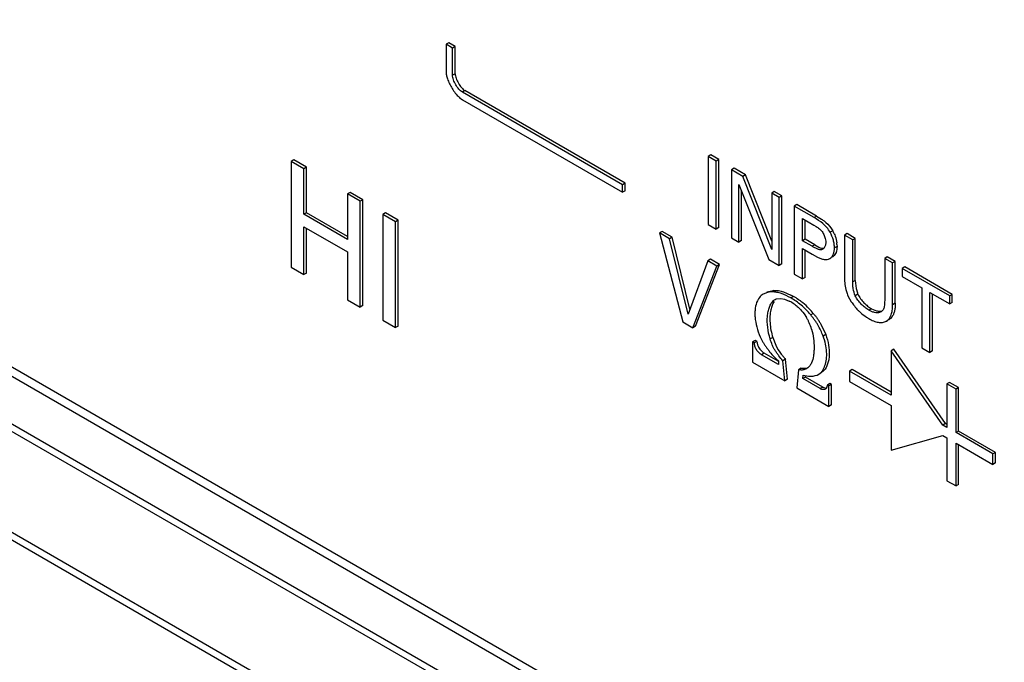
# Model space of a CAD drawing. Header units: inches. Extents: x 0 to 34, y 0 to 22.
# Tile 104 of 125: x 25.268 to 25.668, y 14.318 to 14.579. Entities that reach past the tile are written whole.
import ezdxf

# ---------------------------------------------------------------- set-up
doc = ezdxf.new("R2010")
doc.units = ezdxf.units.IN
doc.header["$LTSCALE"] = 1.87
doc.header["$MEASUREMENT"] = 0
doc.layers.get('0').update_dxf_attribs({"linetype": 'CONTINUOUS'})

msp = doc.modelspace()

# ---------------------------------------------------------------- linework, layer by layer
at = {"color": 7, "linetype": 'CONTINUOUS'}
for p, q in [((26.8801558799, 13.5007648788), (22.1496123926, 16.2321214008)), ((26.8857815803, 13.5013219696), (22.1552372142, 16.232678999)), ((22.1310988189, 16.2205356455), (26.861643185, 13.4891786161)), ((22.1329738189, 16.2225150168), (26.863518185, 13.4911579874)), ((26.8430459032, 13.4556450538), (22.1125015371, 16.1870020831)), ((26.8438221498, 13.4583116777), (22.1132777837, 16.1896687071)), ((25.4419807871, 14.5692650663), (25.4409201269, 14.5686526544)), ((25.443567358, 14.5671241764), (25.4409201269, 14.5686526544)), ((25.4409201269, 14.5686526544), (25.4409201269, 14.557597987)), ((25.4446280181, 14.5677365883), (25.4419807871, 14.5692650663)), ((25.4446280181, 14.5677365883), (25.443567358, 14.5671241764)), ((25.443567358, 14.556069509), (25.443567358, 14.5671241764)), ((25.4446280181, 14.5566819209), (25.4446280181, 14.5677365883)), ((25.4446280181, 14.5566819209), (25.443567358, 14.556069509)), ((25.4486062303, 14.5497965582), (25.4475455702, 14.5491841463)), ((25.5126642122, 14.5115854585), (25.4475455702, 14.5491841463)), ((25.5137248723, 14.5121978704), (25.4486062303, 14.5497965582)), ((25.4469936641, 14.5464783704), (25.4475455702, 14.5461189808)), ((25.4475455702, 14.5461189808), (25.5126642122, 14.508520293)), ((25.5484740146, 14.5236966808), (25.5474133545, 14.5230842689)), ((25.5507293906, 14.5211696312), (25.5474133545, 14.5230842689)), ((25.5474133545, 14.5230842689), (25.5474133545, 14.4954433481)), ((25.5517900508, 14.5217820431), (25.5484740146, 14.5236966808)), ((25.379063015, 14.5216470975), (25.3780023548, 14.5210346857)), ((25.3831598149, 14.5180568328), (25.3780023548, 14.5210346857)), ((25.3780023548, 14.5210346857), (25.3780023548, 14.4780279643)), ((25.3842204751, 14.5186692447), (25.379063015, 14.5216470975)), ((25.3842204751, 14.5186692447), (25.3831598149, 14.5180568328)), ((25.3842204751, 14.5002059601), (25.3842204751, 14.5186692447)), ((25.5517900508, 14.5217820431), (25.5507293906, 14.5211696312)), ((25.5507293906, 14.4935287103), (25.5507293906, 14.5211696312)), ((25.5517900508, 14.4941411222), (25.5517900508, 14.5217820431)), ((25.3831598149, 14.4995935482), (25.3831598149, 14.5180568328)), ((25.5579183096, 14.5182436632), (25.5568576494, 14.5176312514)), ((25.5614685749, 14.5149689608), (25.5568576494, 14.5176312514)), ((25.5568576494, 14.5176312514), (25.5568576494, 14.4899903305)), ((25.5625292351, 14.5155813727), (25.5579183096, 14.5182436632)), ((25.5625292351, 14.5155813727), (25.5614685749, 14.5149689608)), ((25.5732360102, 14.4853176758), (25.5614685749, 14.5149689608)), ((25.5732360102, 14.4886027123), (25.5625292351, 14.5155813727)), ((25.5137248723, 14.5121978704), (25.5126642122, 14.5115854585)), ((25.5126642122, 14.508520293), (25.5126642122, 14.5115854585)), ((25.5137248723, 14.5091327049), (25.5137248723, 14.5121978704)), ((25.5598716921, 14.5117176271), (25.572042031, 14.4812230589)), ((25.5598716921, 14.4882500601), (25.5598716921, 14.5117176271)), ((25.4019150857, 14.5084525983), (25.4008544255, 14.5078401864)), ((25.4060192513, 14.5048580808), (25.4008544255, 14.5078401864)), ((25.4008544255, 14.5078401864), (25.4008544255, 14.4893769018)), ((25.4070799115, 14.5054704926), (25.4019150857, 14.5084525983)), ((25.5137248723, 14.5091327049), (25.5126642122, 14.508520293)), ((25.5609323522, 14.488862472), (25.5609323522, 14.5090599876)), ((25.5742966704, 14.508787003), (25.5732360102, 14.5081745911)), ((25.5762861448, 14.5064134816), (25.5732360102, 14.5081745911)), ((25.5732360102, 14.5081745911), (25.5732360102, 14.4853176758)), ((25.577346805, 14.5070258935), (25.5742966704, 14.508787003)), ((25.577346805, 14.5070258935), (25.5762861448, 14.5064134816)), ((25.577346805, 14.4793849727), (25.577346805, 14.5070258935)), ((25.4070799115, 14.5054704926), (25.4060192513, 14.5048580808)), ((25.4060192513, 14.4618513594), (25.4060192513, 14.5048580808)), ((25.4070799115, 14.4624637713), (25.4070799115, 14.5054704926)), ((25.5762861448, 14.4787725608), (25.5762861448, 14.5064134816)), ((25.5834750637, 14.5034875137), (25.5824144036, 14.5028751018)), ((25.5904349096, 14.4982441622), (25.5824144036, 14.5028751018)), ((25.5824144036, 14.5028751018), (25.5824144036, 14.475234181)), ((25.5914955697, 14.4988565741), (25.5834750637, 14.5034875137)), ((25.3842204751, 14.5002059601), (25.3831598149, 14.4995935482)), ((25.4008544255, 14.4893769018), (25.3831598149, 14.4995935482)), ((25.4008544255, 14.4906017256), (25.3842204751, 14.5002059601)), ((25.416287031, 14.5001544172), (25.4152263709, 14.4995420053)), ((25.4203911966, 14.4965598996), (25.4152263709, 14.4995420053)), ((25.4152263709, 14.4995420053), (25.4152263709, 14.456535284)), ((25.4214518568, 14.4971723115), (25.416287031, 14.5001544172)), ((25.5914955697, 14.4988565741), (25.5904349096, 14.4982441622)), ((25.5914955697, 14.4988565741), (25.5934986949, 14.4975979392)), ((25.4214518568, 14.4971723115), (25.4203911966, 14.4965598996)), ((25.4203911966, 14.4535531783), (25.4203911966, 14.4965598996)), ((25.4214518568, 14.4541655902), (25.4214518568, 14.4971723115)), ((25.5474133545, 14.4954433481), (25.5507293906, 14.4935287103)), ((25.5857304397, 14.4978587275), (25.5903700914, 14.4951798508)), ((25.5857304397, 14.4888265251), (25.5857304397, 14.4978587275)), ((25.5867910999, 14.489438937), (25.5867910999, 14.4972463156)), ((25.5903700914, 14.4951798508), (25.5913656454, 14.4945987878)), ((25.3831598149, 14.4944684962), (25.4008544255, 14.4842518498)), ((25.3831598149, 14.4750501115), (25.3831598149, 14.4944684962)), ((25.3842204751, 14.4756625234), (25.3842204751, 14.4938560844)), ((25.5287214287, 14.4926272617), (25.5276607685, 14.4920148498)), ((25.5317538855, 14.4896515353), (25.5276607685, 14.4920148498)), ((25.5276607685, 14.4920148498), (25.5371345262, 14.4558140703)), ((25.5328145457, 14.4902639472), (25.5287214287, 14.4926272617)), ((25.5517900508, 14.4941411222), (25.5507293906, 14.4935287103)), ((25.598026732, 14.4928640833), (25.5969660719, 14.4922516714)), ((25.5972850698, 14.4940325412), (25.598026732, 14.4928640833)), ((25.6038890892, 14.4917007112), (25.602828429, 14.4910882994)), ((25.6061444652, 14.4891736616), (25.602828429, 14.4910882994)), ((25.602828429, 14.4910882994), (25.602828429, 14.4742451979)), ((25.6072051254, 14.4897860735), (25.6038890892, 14.4917007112)), ((25.5328145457, 14.4902639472), (25.5317538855, 14.4896515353)), ((25.5393066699, 14.4590283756), (25.5317538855, 14.4896515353)), ((25.5400317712, 14.4610013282), (25.5328145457, 14.4902639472)), ((25.5568576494, 14.4899903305), (25.5598716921, 14.4882500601)), ((25.5609323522, 14.488862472), (25.5598716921, 14.4882500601)), ((25.5867910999, 14.489438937), (25.5857304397, 14.4888265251)), ((25.5896725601, 14.4865503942), (25.5857304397, 14.4888265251)), ((25.5907332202, 14.4871628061), (25.5867910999, 14.489438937)), ((25.5907332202, 14.4871628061), (25.5896725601, 14.4865503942)), ((25.5907332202, 14.4871628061), (25.592439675, 14.4862236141)), ((25.5950796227, 14.4892530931), (25.5951757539, 14.4886500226)), ((25.5951757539, 14.4886500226), (25.5952108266, 14.4880618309)), ((25.5997527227, 14.4872471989), (25.5997819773, 14.4864933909)), ((25.6072051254, 14.4897860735), (25.6061444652, 14.4891736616)), ((25.6061444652, 14.4720601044), (25.6061444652, 14.4891736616)), ((25.6072051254, 14.4726725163), (25.6072051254, 14.4897860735)), ((25.4008544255, 14.4842518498), (25.4008544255, 14.4648334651)), ((25.5857304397, 14.4856082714), (25.5896077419, 14.4833695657)), ((25.5857304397, 14.4733195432), (25.5857304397, 14.4856082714)), ((25.5867910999, 14.4739319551), (25.5867910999, 14.4849958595)), ((25.5896077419, 14.4833695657), (25.5917730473, 14.4821931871)), ((25.5943727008, 14.4856974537), (25.5939442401, 14.4853619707)), ((25.5997819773, 14.4864933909), (25.5987213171, 14.485880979)), ((25.5472689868, 14.4806933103), (25.5393066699, 14.4590283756)), ((25.5422522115, 14.4540840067), (25.5520559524, 14.4791542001)), ((25.548329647, 14.4813057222), (25.5472689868, 14.4806933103)), ((25.5509952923, 14.4785417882), (25.5472689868, 14.4806933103)), ((25.5520559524, 14.4791542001), (25.548329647, 14.4813057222)), ((25.5520559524, 14.4791542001), (25.5509952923, 14.4785417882)), ((25.572042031, 14.4812230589), (25.5762861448, 14.4787725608)), ((25.577346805, 14.4793849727), (25.5762861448, 14.4787725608)), ((25.5982494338, 14.4824263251), (25.5978970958, 14.4821836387)), ((25.6202033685, 14.4822810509), (25.6191427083, 14.481668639)), ((25.6223578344, 14.4798122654), (25.6191427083, 14.481668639)), ((25.6191427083, 14.481668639), (25.6191427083, 14.4647090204)), ((25.6234184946, 14.4804246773), (25.6202033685, 14.4822810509)), ((25.6234184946, 14.4804246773), (25.6223578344, 14.4798122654)), ((25.6223578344, 14.4627778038), (25.6223578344, 14.4798122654)), ((25.6234184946, 14.4633902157), (25.6234184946, 14.4804246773)), ((25.3780023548, 14.4780279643), (25.3831598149, 14.4750501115)), ((25.3842204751, 14.4756625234), (25.3831598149, 14.4750501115)), ((25.5411915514, 14.4534715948), (25.5509952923, 14.4785417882)), ((25.5824144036, 14.475234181), (25.5857304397, 14.4733195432)), ((25.6272884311, 14.4781902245), (25.6262277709, 14.4775778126)), ((25.645562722, 14.4664140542), (25.6262277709, 14.4775778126)), ((25.6262277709, 14.4775778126), (25.6262277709, 14.4743221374)), ((25.6466233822, 14.4670264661), (25.6272884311, 14.4781902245)), ((25.5867910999, 14.4739319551), (25.5857304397, 14.4733195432)), ((25.6072051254, 14.4726725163), (25.6061444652, 14.4720601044)), ((25.6072051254, 14.4726725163), (25.6075005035, 14.4694486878)), ((25.6262277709, 14.4743221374), (25.634254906, 14.4696873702)), ((25.5714780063, 14.4677706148), (25.5697340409, 14.4671223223)), ((25.5713156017, 14.4679955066), (25.5725614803, 14.4683881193)), ((25.5729200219, 14.4679961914), (25.5714780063, 14.4677706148)), ((25.5725614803, 14.4683881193), (25.5739806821, 14.4686086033)), ((25.5739806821, 14.4686086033), (25.5729200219, 14.4679961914)), ((25.573640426, 14.4680312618), (25.5729200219, 14.4679961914)), ((25.5780610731, 14.4680318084), (25.5810030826, 14.4667703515)), ((25.6082694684, 14.4670834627), (25.6072088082, 14.4664710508)), ((25.6075005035, 14.4694486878), (25.6080291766, 14.4676502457)), ((25.634254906, 14.4696873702), (25.634254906, 14.4453021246)), ((25.6375348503, 14.4677935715), (25.645562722, 14.463158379)), ((25.6375348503, 14.4434083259), (25.6375348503, 14.4677935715)), ((25.6385955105, 14.4440207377), (25.6385955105, 14.4671811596)), ((25.6466233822, 14.4670264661), (25.645562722, 14.4664140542)), ((25.6466233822, 14.4637707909), (25.6466233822, 14.4670264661)), ((25.4008544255, 14.4648334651), (25.4060192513, 14.4618513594)), ((25.5678848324, 14.4652434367), (25.5674170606, 14.4644257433)), ((25.5682729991, 14.4657943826), (25.5678848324, 14.4652434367)), ((25.574061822, 14.4646157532), (25.5745957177, 14.4649900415)), ((25.5745957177, 14.4649900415), (25.575080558, 14.4652121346)), ((25.575080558, 14.4652121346), (25.5769004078, 14.4653959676)), ((25.5769004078, 14.4653959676), (25.5784139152, 14.4650881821)), ((25.5784139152, 14.4650881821), (25.5803254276, 14.4643078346)), ((25.5820579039, 14.4661919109), (25.5809972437, 14.465579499)), ((25.6042242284, 14.4664703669), (25.6055853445, 14.464001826)), ((25.61912954, 14.4638382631), (25.619082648, 14.4630323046)), ((25.6191427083, 14.4647090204), (25.61912954, 14.4638382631)), ((25.6234184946, 14.4633902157), (25.6223578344, 14.4627778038)), ((25.645562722, 14.463158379), (25.645562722, 14.4664140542)), ((25.6466233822, 14.4637707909), (25.645562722, 14.463158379)), ((25.4070799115, 14.4624637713), (25.4060192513, 14.4618513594)), ((25.5863772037, 14.4591468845), (25.5874068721, 14.4575930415)), ((25.590143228, 14.4592765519), (25.5890825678, 14.45866414)), ((25.6137362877, 14.4612071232), (25.6126756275, 14.4605947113)), ((25.6137362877, 14.4612071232), (25.6158302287, 14.4603446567)), ((25.6176778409, 14.4599273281), (25.6170909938, 14.4596822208)), ((25.4152263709, 14.456535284), (25.4203911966, 14.4535531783)), ((25.5371345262, 14.4558140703), (25.5411915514, 14.4534715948)), ((25.5932176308, 14.4548992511), (25.5951784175, 14.4507092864)), ((25.619803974, 14.4561304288), (25.6204370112, 14.4564959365)), ((25.6198101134, 14.4561198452), (25.6204015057, 14.45655743)), ((25.6208291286, 14.4568043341), (25.6204015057, 14.45655743)), ((25.6214621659, 14.4571698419), (25.6208694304, 14.4567345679)), ((25.62220628, 14.45802159), (25.6214621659, 14.4571698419)), ((25.4214518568, 14.4541655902), (25.4203911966, 14.4535531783)), ((25.5422522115, 14.4540840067), (25.5411915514, 14.4534715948)), ((25.5951784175, 14.4507092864), (25.5941177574, 14.4500968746)), ((25.566557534, 14.4483146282), (25.5654968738, 14.4477022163)), ((25.5661583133, 14.4473203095), (25.5654968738, 14.4477022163)), ((25.5654968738, 14.4477022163), (25.5654968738, 14.4394380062)), ((25.5672189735, 14.4479327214), (25.5661583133, 14.4473203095)), ((25.5672189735, 14.4479327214), (25.566557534, 14.4483146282)), ((25.5672189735, 14.4479327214), (25.5675072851, 14.4465457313)), ((25.5685897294, 14.4497912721), (25.5696862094, 14.4476409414)), ((25.5736713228, 14.44951002), (25.5726106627, 14.4488976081)), ((25.5736713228, 14.44951002), (25.574842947, 14.4463426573)), ((25.5686653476, 14.44443721), (25.5697314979, 14.4434027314)), ((25.5701321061, 14.4431362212), (25.5690714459, 14.4425238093)), ((25.5697314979, 14.4434027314), (25.5701321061, 14.4431362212)), ((25.5758744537, 14.4398206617), (25.5701321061, 14.4431362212)), ((25.6228572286, 14.4447628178), (25.6217965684, 14.4441504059)), ((25.642803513, 14.4139483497), (25.6217965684, 14.4441504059)), ((25.6217965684, 14.4441504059), (25.6217965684, 14.4260774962)), ((25.6438641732, 14.4145607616), (25.6228572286, 14.4447628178)), ((25.634254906, 14.4453021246), (25.6375348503, 14.4434083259)), ((25.6385955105, 14.4440207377), (25.6375348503, 14.4434083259)), ((25.5654968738, 14.4394380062), (25.5785304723, 14.4319125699)), ((25.5760563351, 14.4384908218), (25.5690714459, 14.4425238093)), ((25.5759627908, 14.4399736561), (25.5760563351, 14.4384908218)), ((25.5788788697, 14.440689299), (25.5778182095, 14.4400768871)), ((25.5785304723, 14.4319125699), (25.5778182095, 14.4400768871)), ((25.5795911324, 14.4325249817), (25.5788788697, 14.440689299)), ((25.5841843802, 14.4364011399), (25.5834721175, 14.4290593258)), ((25.5852450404, 14.4370135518), (25.5841843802, 14.4364011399)), ((25.5852450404, 14.4370135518), (25.5872704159, 14.4369794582)), ((25.5916462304, 14.4342525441), (25.5923185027, 14.4345760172)), ((25.5923185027, 14.4345760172), (25.5934128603, 14.4354587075)), ((25.5944735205, 14.4360711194), (25.5933791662, 14.435188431)), ((25.605925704, 14.4364659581), (25.6048650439, 14.4358535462)), ((25.6217965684, 14.4260774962), (25.6048650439, 14.4358535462)), ((25.6048650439, 14.4358535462), (25.6048650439, 14.4316010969)), ((25.6217965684, 14.4273023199), (25.605925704, 14.4364659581)), ((25.5795911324, 14.4325249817), (25.5785304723, 14.4319125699)), ((25.5859462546, 14.4327805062), (25.5860324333, 14.4341595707)), ((25.5870069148, 14.4333929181), (25.5859462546, 14.4327805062)), ((25.5929237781, 14.4287517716), (25.5859462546, 14.4327805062)), ((25.5860324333, 14.4341595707), (25.5881703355, 14.4338254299)), ((25.5870069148, 14.4333929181), (25.5870508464, 14.4340959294)), ((25.5939844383, 14.4293641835), (25.5870069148, 14.4333929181)), ((25.5881703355, 14.4338254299), (25.5900470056, 14.4338589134)), ((25.5900470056, 14.4338589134), (25.590888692, 14.4340121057)), ((25.590888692, 14.4340121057), (25.5916462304, 14.4342525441)), ((25.5969049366, 14.4307924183), (25.5958442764, 14.4301800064)), ((25.5975663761, 14.4304105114), (25.5969049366, 14.4307924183)), ((25.6048650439, 14.4316010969), (25.6217965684, 14.4218250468)), ((25.6455163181, 14.4312485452), (25.6444556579, 14.4306361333)), ((25.6481385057, 14.4285097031), (25.6444556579, 14.4306361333)), ((25.6444556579, 14.4306361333), (25.6444556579, 14.4129944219)), ((25.6491991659, 14.429122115), (25.6455163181, 14.4312485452)), ((25.5834721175, 14.4290593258), (25.5965057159, 14.4215338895)), ((25.5939844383, 14.4293641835), (25.5929237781, 14.4287517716)), ((25.5965057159, 14.4297980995), (25.5958442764, 14.4301800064)), ((25.5975663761, 14.4304105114), (25.5965057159, 14.4297980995)), ((25.5965057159, 14.4215338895), (25.5965057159, 14.4297980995)), ((25.5975663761, 14.4221463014), (25.5975663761, 14.4304105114)), ((25.6491991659, 14.429122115), (25.6481385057, 14.4285097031)), ((25.6481385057, 14.4108679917), (25.6481385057, 14.4285097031)), ((25.6491991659, 14.4114804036), (25.6491991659, 14.429122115)), ((25.5975663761, 14.4221463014), (25.5965057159, 14.4215338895)), ((25.6217965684, 14.4218250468), (25.6217965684, 14.403752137)), ((25.6444556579, 14.4129944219), (25.642803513, 14.4139483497)), ((25.6438641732, 14.4145607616), (25.6428064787, 14.4139440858)), ((25.6444556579, 14.4142192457), (25.6438641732, 14.4145607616)), ((25.6491991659, 14.4114804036), (25.6481385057, 14.4108696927)), ((25.6631284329, 14.4022129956), (25.6481385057, 14.4108679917)), ((25.6641890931, 14.4028254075), (25.6491991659, 14.4114804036)), ((25.6217965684, 14.403752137), (25.6428025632, 14.4096964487)), ((25.6428025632, 14.4096964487), (25.6444556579, 14.4087419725)), ((25.6444556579, 14.4087419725), (25.6444556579, 14.3913009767)), ((25.6481385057, 14.4066155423), (25.6631284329, 14.3979605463)), ((25.6481385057, 14.3891745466), (25.6481385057, 14.4066155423)), ((25.6491991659, 14.3897869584), (25.6491991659, 14.4060031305)), ((25.6641890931, 14.4028254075), (25.6631284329, 14.4022129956)), ((25.6641890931, 14.3985729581), (25.6641890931, 14.4028254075)), ((25.6631284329, 14.3979605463), (25.6631284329, 14.4022129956)), ((25.6641890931, 14.3985729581), (25.6631284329, 14.3979605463)), ((25.6444556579, 14.3913009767), (25.6481385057, 14.3891745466)), ((25.6491991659, 14.3897869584), (25.6481385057, 14.3891745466))]:
    msp.add_line(p, q, dxfattribs=at)
for centre, radius, start, end in [((25.4569258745, 14.559802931), 0.0162849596, 198.7405043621, 202.2388858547), ((25.5866845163, 14.4864497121), 0.0130303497, 23.272836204, 29.4894917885), ((25.5878597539, 14.4863382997), 0.0119276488, 4.3702339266, 8.0013719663), ((25.5687913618, 14.4432505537), 0.0265010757, 59.960037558, 62.561196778), ((25.6169598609, 14.4723589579), 0.0140249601, 193.5595299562, 200.9582400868), ((25.6203507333, 14.4736656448), 0.017658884, 200.9821396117, 204.0453366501), ((25.617426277, 14.4712998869), 0.0100809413, 201.2251496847, 204.7245928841), ((25.5738109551, 14.4515056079), 0.0143643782, 59.9811165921, 63.0305209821), ((25.5730498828, 14.4501922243), 0.0158823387, 56.1170244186, 59.9742048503), ((25.5720220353, 14.4486330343), 0.0177497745, 52.7468260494, 56.1685096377), ((25.5674593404, 14.4409188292), 0.0291864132, 55.1621289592, 59.9878563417), ((25.5713936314, 14.4477925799), 0.0187991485, 49.5752237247, 52.7729435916), ((25.5671661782, 14.4404778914), 0.0297157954, 52.8468454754, 55.1838572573), ((25.5674703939, 14.4408700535), 0.029219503, 45.8289634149, 52.8578691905), ((25.6235756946, 14.475803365), 0.0215157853, 213.2645836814, 218.8167275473), ((25.5687094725, 14.4421671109), 0.0274257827, 39.5461988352, 45.7975266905), ((25.5696953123, 14.4430144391), 0.026126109, 38.4950333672, 39.4898373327), ((25.6249123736, 14.4768577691), 0.0232182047, 218.7764348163, 224.2012584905), ((25.6165614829, 14.4618650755), 0.0022363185, 299.9467270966, 310.7633651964), ((25.5696906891, 14.4473760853), 0.020451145, 26.580062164, 29.9721300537), ((25.5688722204, 14.4469670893), 0.0213661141, 23.2420632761, 26.5788477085), ((25.5676389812, 14.446443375), 0.0227059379, 16.6121185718, 23.2283261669), ((25.6219627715, 14.4732850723), 0.0185828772, 236.5627123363, 240.0152887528), ((25.5923247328, 14.4607257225), 0.0261479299, 210.0273707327, 212.8377221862), ((25.5945950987, 14.4621897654), 0.0288494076, 212.8356788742, 215.5117051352), ((25.5968234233, 14.4637780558), 0.031585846, 215.5089808, 218.0563110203), ((25.5988560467, 14.4653665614), 0.034165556, 218.0526487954, 220.4573038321), ((25.6009387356, 14.4671471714), 0.0369056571, 220.4626290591, 225.0411568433), ((25.6019786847, 14.4681489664), 0.0383493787, 224.9992995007, 227.2819204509), ((25.6077194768, 14.4673539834), 0.0392783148, 220.9189628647, 222.7550360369), ((25.5852667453, 14.4402908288), 0.0040486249, 300.0123532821, 303.132401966), ((25.5945406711, 14.4315438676), 0.0032264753, 239.9250193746, 247.8244954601), ((25.5944796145, 14.4295378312), 0.0011520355, 299.9478607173, 310.7775289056)]:
    msp.add_arc(centre, radius, start, end, dxfattribs=at)
for points, knots in [([(25.4409201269, 14.557597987), (25.4409201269, 14.5571156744), (25.4410487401, 14.5560851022), (25.4413282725, 14.5550904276), (25.4415042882, 14.554570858)], [0, 0, 0, 0, 0.4678616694, 1, 1, 1, 1]), ([(25.4475455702, 14.5491841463), (25.4472921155, 14.5493304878), (25.4467896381, 14.5497115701), (25.44583717, 14.5506922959), (25.4448019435, 14.5521911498), (25.4440201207, 14.5538364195), (25.4436462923, 14.5551512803), (25.443567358, 14.5557768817), (25.443567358, 14.556069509)], [0, 0, 0, 0, 0.1072563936, 0.2293552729, 0.5000294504, 0.770681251, 0.8927588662, 1, 1, 1, 1]), ([(25.4446280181, 14.5566819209), (25.4446280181, 14.5563892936), (25.4447069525, 14.5557636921), (25.4450807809, 14.5544488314), (25.4458626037, 14.5528035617), (25.4468978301, 14.5513047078), (25.4478502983, 14.550323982), (25.4483527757, 14.5499428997), (25.4486062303, 14.5497965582)], [0, 0, 0, 0, 0.1072411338, 0.229318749, 0.4999705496, 0.7706447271, 0.8927436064, 1, 1, 1, 1]), ([(25.4418522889, 14.5536395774), (25.4421297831, 14.552958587), (25.4427718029, 14.5516206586), (25.4435473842, 14.5503559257), (25.4439713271, 14.5497429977)], [0, 0, 0, 0, 0.4966569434, 1, 1, 1, 1]), ([(25.4439713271, 14.5497429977), (25.4444205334, 14.5490935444), (25.4453381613, 14.5479180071), (25.44642777, 14.5468873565), (25.4469936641, 14.5464783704)], [0, 0, 0, 0, 0.5307322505, 1, 1, 1, 1]), ([(25.5969660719, 14.4922516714), (25.5965877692, 14.4929427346), (25.5956804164, 14.4942245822), (25.5935304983, 14.4963151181), (25.5916745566, 14.4975284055), (25.5904349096, 14.4982441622)], [0, 0, 0, 0, 0.2636555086, 0.5209543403, 1, 1, 1, 1]), ([(25.5913656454, 14.4945987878), (25.5917982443, 14.4943343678), (25.5924414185, 14.4938966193), (25.593206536, 14.4931669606), (25.5937316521, 14.4925046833), (25.5941867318, 14.4917517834), (25.5946929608, 14.4906813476), (25.5949630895, 14.4898276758), (25.5950796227, 14.4892530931)], [0, 0, 0, 0, 0.2265897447, 0.3457222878, 0.4712425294, 0.6031253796, 0.7379833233, 1, 1, 1, 1]), ([(25.5934986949, 14.4975979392), (25.5938459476, 14.4973574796), (25.5952457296, 14.4963304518), (25.5965123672, 14.4950968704), (25.5972850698, 14.4940325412)], [0, 0, 0, 0, 0.2430792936, 1, 1, 1, 1]), ([(25.5987213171, 14.485880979), (25.5987213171, 14.4863873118), (25.5986351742, 14.4874471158), (25.5981822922, 14.4896240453), (25.5975395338, 14.4912404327), (25.5969660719, 14.4922516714)], [0, 0, 0, 0, 0.2279381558, 0.476661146, 1, 1, 1, 1]), ([(25.5986546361, 14.4915981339), (25.5987821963, 14.4913024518), (25.5992363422, 14.4901388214), (25.5995425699, 14.4889164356), (25.5996712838, 14.4879985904)], [0, 0, 0, 0, 0.2578564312, 1, 1, 1, 1]), ([(25.5952108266, 14.4880618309), (25.5952108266, 14.4876067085), (25.5950840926, 14.4867483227), (25.5946499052, 14.4859805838), (25.5943727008, 14.4856974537)], [0, 0, 0, 0, 0.5345822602, 1, 1, 1, 1]), ([(25.5939442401, 14.4853619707), (25.5938080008, 14.4852833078), (25.5935090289, 14.4851586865), (25.5930118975, 14.4851081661), (25.5924871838, 14.4851857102), (25.5917363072, 14.4854234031), (25.5907930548, 14.4858948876), (25.5900528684, 14.486330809), (25.5896725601, 14.4865503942)], [0, 0, 0, 0, 0.1019077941, 0.2066167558, 0.3196423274, 0.4431234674, 0.7155271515, 1, 1, 1, 1]), ([(25.592439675, 14.4862236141), (25.5927763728, 14.4860630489), (25.5934147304, 14.4857955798), (25.5941259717, 14.4857121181), (25.5944394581, 14.4857672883)], [0, 0, 0, 0, 0.5395756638, 1, 1, 1, 1]), ([(25.5968364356, 14.4815712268), (25.5971408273, 14.4817459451), (25.5977035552, 14.4822517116), (25.5982866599, 14.4832755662), (25.598644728, 14.4845156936), (25.5987213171, 14.4854137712), (25.5987213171, 14.485880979)], [0, 0, 0, 0, 0.2150193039, 0.4514301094, 0.7137693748, 1, 1, 1, 1]), ([(25.5997819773, 14.4864933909), (25.5997819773, 14.4860725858), (25.5997182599, 14.4852582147), (25.5993538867, 14.4838202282), (25.5987729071, 14.482851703), (25.5982494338, 14.4824263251)], [0, 0, 0, 0, 0.2833190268, 0.5458634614, 1, 1, 1, 1]), ([(25.5917730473, 14.4821931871), (25.5922317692, 14.4819683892), (25.5931247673, 14.481570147), (25.5944612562, 14.4811760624), (25.5957383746, 14.4811066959), (25.5965076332, 14.4813803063), (25.5968364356, 14.4815712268)], [0, 0, 0, 0, 0.2889269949, 0.5518940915, 0.784955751, 1, 1, 1, 1]), ([(25.602828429, 14.4742451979), (25.602828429, 14.4734035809), (25.6028647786, 14.4716667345), (25.6031156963, 14.4699399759), (25.6033258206, 14.4690707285)], [0, 0, 0, 0, 0.4848301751, 1, 1, 1, 1]), ([(25.6072088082, 14.4664710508), (25.6067876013, 14.4673850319), (25.6063765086, 14.4688211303), (25.6061650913, 14.4707188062), (25.6061444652, 14.4716219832), (25.6061444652, 14.4720601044)], [0, 0, 0, 0, 0.5272650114, 0.7704557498, 1, 1, 1, 1]), ([(25.5697340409, 14.4671223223), (25.5694521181, 14.466959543), (25.5689152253, 14.466561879), (25.5684774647, 14.466060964), (25.5682729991, 14.4657943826)], [0, 0, 0, 0, 0.4921224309, 1, 1, 1, 1]), ([(25.5809972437, 14.465579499), (25.5797944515, 14.4662739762), (25.5779605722, 14.4671712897), (25.5754454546, 14.4678867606), (25.5742247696, 14.4680300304), (25.573640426, 14.4680312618)], [0, 0, 0, 0, 0.5323799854, 0.7760124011, 1, 1, 1, 1]), ([(25.5739806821, 14.4686086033), (25.5746333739, 14.4686756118), (25.5760296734, 14.468605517), (25.5773727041, 14.4682591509), (25.5780610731, 14.4680318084)], [0, 0, 0, 0, 0.4750856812, 1, 1, 1, 1]), ([(25.6082694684, 14.4670834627), (25.6085703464, 14.4664458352), (25.6093041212, 14.4652276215), (25.6106522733, 14.4636178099), (25.6121352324, 14.4622611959), (25.6132025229, 14.4615153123), (25.6137362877, 14.4612071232)], [0, 0, 0, 0, 0.2601895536, 0.5215149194, 0.7725448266, 1, 1, 1, 1]), ([(25.5674170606, 14.4644257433), (25.5669607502, 14.4634842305), (25.5665461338, 14.4618652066), (25.5663742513, 14.4596066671), (25.5664541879, 14.4570423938), (25.5670651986, 14.4536899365), (25.5680194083, 14.45108915), (25.5685897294, 14.4497912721)], [0, 0, 0, 0, 0.208253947, 0.3258208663, 0.4509020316, 0.7178215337, 1, 1, 1, 1]), ([(25.5726106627, 14.4488976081), (25.572134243, 14.4504365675), (25.571471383, 14.4534732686), (25.5713427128, 14.457264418), (25.5717259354, 14.4600246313), (25.5722345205, 14.4618362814), (25.5729583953, 14.4634086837), (25.5736607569, 14.4642802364), (25.574061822, 14.4646157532)], [0, 0, 0, 0, 0.2935260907, 0.5631275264, 0.686097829, 0.8000427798, 0.904727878, 1, 1, 1, 1]), ([(25.5741691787, 14.4641300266), (25.5738509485, 14.4636420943), (25.5733230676, 14.46253237), (25.5729867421, 14.4613575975), (25.5728528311, 14.4607363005)], [0, 0, 0, 0, 0.4782332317, 1, 1, 1, 1]), ([(25.5890825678, 14.45866414), (25.5879260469, 14.4601183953), (25.5854049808, 14.4626734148), (25.5824725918, 14.4647276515), (25.5809972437, 14.465579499)], [0, 0, 0, 0, 0.5216822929, 1, 1, 1, 1]), ([(25.6126756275, 14.4605947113), (25.6121418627, 14.4609029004), (25.6110745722, 14.461648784), (25.6095916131, 14.463005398), (25.608243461, 14.4646152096), (25.6075096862, 14.4658334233), (25.6072088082, 14.4664710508)], [0, 0, 0, 0, 0.2274551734, 0.4784850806, 0.7398104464, 1, 1, 1, 1]), ([(25.619082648, 14.4630323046), (25.6190571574, 14.4627385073), (25.6189882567, 14.4621740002), (25.6187979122, 14.4613795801), (25.618499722, 14.4606897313), (25.6181924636, 14.4603189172), (25.6180216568, 14.4601712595)], [0, 0, 0, 0, 0.2834622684, 0.5457572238, 0.7829752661, 1, 1, 1, 1]), ([(25.6219714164, 14.4592794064), (25.6221248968, 14.4598275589), (25.6223343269, 14.4609925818), (25.6223578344, 14.4621707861), (25.6223578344, 14.4627778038)], [0, 0, 0, 0, 0.4839389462, 1, 1, 1, 1]), ([(25.6234184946, 14.4633902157), (25.6234184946, 14.4628812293), (25.6234045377, 14.4618865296), (25.6232035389, 14.4604506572), (25.6228270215, 14.4591484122), (25.6224363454, 14.4583664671), (25.62220628, 14.45802159)], [0, 0, 0, 0, 0.2736896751, 0.5341925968, 0.7770781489, 1, 1, 1, 1]), ([(25.5728528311, 14.4607363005), (25.5726728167, 14.4599011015), (25.5724514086, 14.4581266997), (25.5725021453, 14.4543350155), (25.5730781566, 14.4514261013), (25.5736713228, 14.44951002)], [0, 0, 0, 0, 0.2257153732, 0.4700957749, 1, 1, 1, 1]), ([(25.5835839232, 14.4621035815), (25.5838362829, 14.4618887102), (25.5848465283, 14.4609821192), (25.5857617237, 14.4599676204), (25.5863772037, 14.4591468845)], [0, 0, 0, 0, 0.2441898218, 1, 1, 1, 1]), ([(25.5941177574, 14.4500968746), (25.5938294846, 14.4508718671), (25.5931747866, 14.4524119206), (25.5921950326, 14.4542640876), (25.5913106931, 14.4556970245), (25.5906059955, 14.4567306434), (25.5898557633, 14.4577134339), (25.5893357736, 14.4583453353), (25.5890825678, 14.45866414)], [0, 0, 0, 0, 0.2484165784, 0.502023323, 0.6286898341, 0.754157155, 0.8776879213, 1, 1, 1, 1]), ([(25.590143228, 14.4592765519), (25.5904156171, 14.458933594), (25.5909763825, 14.4582539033), (25.5917777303, 14.457189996), (25.5925270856, 14.4560694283), (25.5929930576, 14.4552939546), (25.5932176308, 14.4548992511)], [0, 0, 0, 0, 0.24530622, 0.4934914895, 0.7456476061, 1, 1, 1, 1]), ([(25.6082673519, 14.4606704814), (25.6085446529, 14.4603851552), (25.6096197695, 14.4593336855), (25.6108002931, 14.4583873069), (25.6117231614, 14.4577778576)], [0, 0, 0, 0, 0.2645776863, 1, 1, 1, 1]), ([(25.6170909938, 14.4596822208), (25.6164136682, 14.4594896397), (25.6152497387, 14.4595586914), (25.6137919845, 14.4600177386), (25.6130429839, 14.4603826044), (25.6126756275, 14.4605947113)], [0, 0, 0, 0, 0.4596068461, 0.72313254, 1, 1, 1, 1]), ([(25.6158302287, 14.4603446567), (25.6160331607, 14.4602939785), (25.6167879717, 14.460141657), (25.6175903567, 14.4601390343), (25.6181326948, 14.4602893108)], [0, 0, 0, 0, 0.2709600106, 1, 1, 1, 1]), ([(25.6204015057, 14.45655743), (25.6205871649, 14.4567164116), (25.6213187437, 14.4574879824), (25.621752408, 14.4584972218), (25.6219714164, 14.4592794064)], [0, 0, 0, 0, 0.2313128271, 1, 1, 1, 1]), ([(25.6126756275, 14.4571893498), (25.6132994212, 14.4568291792), (25.6145411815, 14.4562121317), (25.6164318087, 14.455630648), (25.6179758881, 14.4555345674), (25.6190806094, 14.4557779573), (25.6195749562, 14.4559981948), (25.6198039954, 14.4561304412)], [0, 0, 0, 0, 0.2875219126, 0.5511516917, 0.7857676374, 0.8944297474, 1, 1, 1, 1]), ([(25.5893972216, 14.4529347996), (25.5897745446, 14.4516759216), (25.5903076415, 14.4491642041), (25.5905080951, 14.4460251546), (25.59040505, 14.4436575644), (25.5901657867, 14.4415813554), (25.5898119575, 14.4400806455), (25.589391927, 14.4392083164)], [0, 0, 0, 0, 0.2826919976, 0.5496595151, 0.6744763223, 0.7917391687, 1, 1, 1, 1]), ([(25.5951784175, 14.4507092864), (25.5957059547, 14.44931769), (25.5964931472, 14.4465498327), (25.5967305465, 14.4430429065), (25.5964421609, 14.4404719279), (25.5959025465, 14.4383095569), (25.5951522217, 14.4368318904), (25.5944735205, 14.4360711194)], [0, 0, 0, 0, 0.2925856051, 0.5617434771, 0.685115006, 0.7995642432, 1, 1, 1, 1]), ([(25.5690714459, 14.4425238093), (25.5688819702, 14.4426332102), (25.568503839, 14.4429021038), (25.5679745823, 14.4433908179), (25.5674734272, 14.4439661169), (25.5670296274, 14.4446014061), (25.5666680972, 14.4452701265), (25.5663466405, 14.4461741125), (25.5662437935, 14.4468697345), (25.5661583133, 14.4473203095)], [0, 0, 0, 0, 0.1130387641, 0.2385872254, 0.3715084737, 0.5064320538, 0.6382439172, 0.7630576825, 1, 1, 1, 1]), ([(25.5778182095, 14.4400768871), (25.5772371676, 14.4407068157), (25.5763843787, 14.4416831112), (25.5753392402, 14.443066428), (25.5746121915, 14.4441595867), (25.5739698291, 14.445299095), (25.5732647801, 14.4468673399), (25.5728606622, 14.4480860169), (25.5726106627, 14.4488976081)], [0, 0, 0, 0, 0.2483725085, 0.3752294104, 0.5022517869, 0.6285991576, 0.753876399, 1, 1, 1, 1]), ([(25.5948866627, 14.4380928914), (25.5951770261, 14.4389359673), (25.595565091, 14.4407942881), (25.5956253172, 14.4437568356), (25.5951678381, 14.4469275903), (25.594518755, 14.4490390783), (25.5941177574, 14.4500968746)], [0, 0, 0, 0, 0.2184648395, 0.4609580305, 0.7228381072, 1, 1, 1, 1]), ([(25.5675072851, 14.4465457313), (25.5675602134, 14.4463614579), (25.5677237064, 14.4458924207), (25.568105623, 14.4451774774), (25.5684670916, 14.4446775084), (25.5686653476, 14.44443721)], [0, 0, 0, 0, 0.2376134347, 0.6139090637, 1, 1, 1, 1]), ([(25.574842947, 14.4463426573), (25.575447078, 14.4450481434), (25.5765146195, 14.4434459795), (25.577729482, 14.4419847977), (25.5780393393, 14.4416270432)], [0, 0, 0, 0, 0.7511418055, 1, 1, 1, 1]), ([(25.589391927, 14.4392083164), (25.5892790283, 14.4389721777), (25.5887993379, 14.438090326), (25.5881024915, 14.4373068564), (25.587479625, 14.4369004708)], [0, 0, 0, 0, 0.260319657, 1, 1, 1, 1]), ([(25.5872918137, 14.4367850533), (25.5870722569, 14.4366582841), (25.586603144, 14.4364445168), (25.5859671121, 14.4363079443), (25.5854366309, 14.4362826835), (25.5848826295, 14.4363193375), (25.584466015, 14.4363812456), (25.5841843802, 14.4364011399)], [0, 0, 0, 0, 0.2378531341, 0.4797993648, 0.6052696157, 0.7351177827, 1, 1, 1, 1]), ([(25.5934128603, 14.4354587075), (25.5935708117, 14.4356357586), (25.5941962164, 14.4364315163), (25.5946350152, 14.4373622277), (25.5948866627, 14.4380928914)], [0, 0, 0, 0, 0.2349060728, 1, 1, 1, 1]), ([(25.5950547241, 14.4285396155), (25.5948182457, 14.428403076), (25.594203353, 14.428289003), (25.5936179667, 14.4284359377), (25.5933228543, 14.4285560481)], [0, 0, 0, 0, 0.4615060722, 1, 1, 1, 1]), ([(25.5939844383, 14.4293641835), (25.5941048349, 14.429294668), (25.5945640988, 14.4290659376), (25.5950886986, 14.4289468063), (25.5954629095, 14.4289688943)], [0, 0, 0, 0, 0.2705350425, 1, 1, 1, 1]), ([(25.5958442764, 14.4301800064), (25.5958092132, 14.4300356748), (25.5957474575, 14.4297478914), (25.5956419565, 14.4293316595), (25.5954920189, 14.4289525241), (25.5953257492, 14.4287465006), (25.5952320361, 14.4286654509)], [0, 0, 0, 0, 0.2684767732, 0.5319276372, 0.7760429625, 1, 1, 1, 1])]:
    msp.add_open_spline(points, degree=3, knots=knots, dxfattribs=at)

doc.saveas('drawing.dxf')
